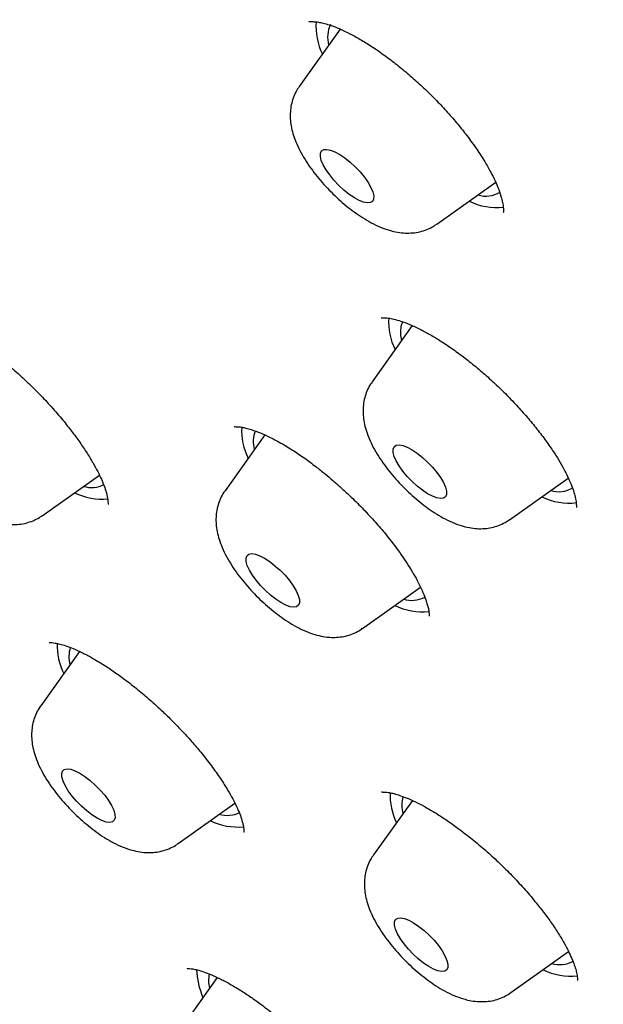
# Model space of a CAD drawing. Header units: millimetres. Extents: x 8 to 1577, y 12 to 2534.
# Tile 23 of 60: x 1342 to 1349, y 875 to 887. Entities that reach past the tile are written whole.
import ezdxf

# ---------------------------------------------------------------- set-up
doc = ezdxf.new("R2010")
doc.units = ezdxf.units.MM

msp = doc.modelspace()

# ---------------------------------------------------------------- linework, layer by layer
at = {"color": 7, "linetype": 'Continuous', "lineweight": 30}
for p, q in [((1345.698, 887.137), (1345.185, 886.418)), ((1346.912, 884.688), (1347.653, 885.214)), ((1346.605, 883.414), (1346.1, 882.705)), ((1344.751, 882.04), (1344.252, 881.34)), ((1341.955, 881.026), (1342.674, 881.536)), ((1347.826, 880.975), (1348.564, 881.499)), ((1345.978, 879.61), (1346.708, 880.127)), ((1342.425, 879.32), (1341.936, 878.639)), ((1346.607, 877.448), (1346.118, 876.766)), ((1343.663, 876.908), (1344.374, 877.416)), ((1347.845, 875.035), (1348.568, 875.552)), ((1344.152, 875.227), (1343.673, 874.549))]:
    msp.add_line(p, q, dxfattribs=at)
at = {"color": 7, "linetype": 'Continuous', "lineweight": 30, "flags": 128}
for points in [[(1345.486, 885.432), (1345.462, 885.489), (1345.45, 885.538), (1345.451, 885.578), (1345.465, 885.607), (1345.492, 885.624), (1345.529, 885.627), (1345.577, 885.618), (1345.632, 885.596), (1345.694, 885.563), (1345.759, 885.519), (1345.824, 885.466), (1345.889, 885.407), (1345.949, 885.343), (1346.003, 885.277), (1346.049, 885.211), (1346.085, 885.149), (1346.109, 885.092), (1346.121, 885.043), (1346.119, 885.003), (1346.105, 884.974), (1346.079, 884.958), (1346.041, 884.954), (1345.994, 884.963), (1345.938, 884.985), (1345.877, 885.018), (1345.812, 885.062), (1345.746, 885.115), (1345.682, 885.175), (1345.621, 885.239), (1345.567, 885.305), (1345.521, 885.37), (1345.486, 885.432)], [(1346.483, 883.465), (1346.48, 883.46), (1346.462, 883.401)], [(1346.365, 881.862), (1346.378, 881.892), (1346.404, 881.91), (1346.44, 881.915), (1346.487, 881.907), (1346.542, 881.886), (1346.603, 881.853), (1346.667, 881.81), (1346.733, 881.758), (1346.798, 881.699), (1346.859, 881.636), (1346.914, 881.57), (1346.96, 881.504), (1346.997, 881.442), (1347.022, 881.384), (1347.035, 881.334), (1347.035, 881.293), (1347.022, 881.264), (1346.997, 881.246), (1346.96, 881.241), (1346.913, 881.249), (1346.858, 881.27), (1346.797, 881.302), (1346.733, 881.345), (1346.667, 881.397), (1346.602, 881.456), (1346.541, 881.52), (1346.487, 881.586), (1346.44, 881.651), (1346.403, 881.714), (1346.378, 881.771), (1346.365, 881.821), (1346.365, 881.862)], [(1344.589, 880.55), (1344.635, 880.543), (1344.689, 880.523), (1344.749, 880.492), (1344.814, 880.45), (1344.879, 880.398), (1344.944, 880.34), (1345.006, 880.277), (1345.061, 880.211), (1345.109, 880.145), (1345.146, 880.082), (1345.172, 880.024), (1345.186, 879.973), (1345.187, 879.932), (1345.176, 879.901), (1345.152, 879.882), (1345.116, 879.876), (1345.07, 879.883), (1345.016, 879.902), (1344.955, 879.934), (1344.891, 879.976), (1344.825, 880.027), (1344.76, 880.085), (1344.699, 880.149), (1344.643, 880.215), (1344.596, 880.28), (1344.558, 880.343), (1344.532, 880.401), (1344.518, 880.452), (1344.517, 880.494), (1344.529, 880.525), (1344.553, 880.544), (1344.589, 880.55)], [(1342.427, 877.792), (1342.491, 877.751), (1342.557, 877.7), (1342.622, 877.642), (1342.683, 877.58), (1342.74, 877.514), (1342.788, 877.448), (1342.826, 877.385), (1342.854, 877.326), (1342.869, 877.274), (1342.871, 877.232), (1342.86, 877.2), (1342.837, 877.18), (1342.803, 877.173), (1342.758, 877.178), (1342.704, 877.197), (1342.644, 877.227), (1342.58, 877.268), (1342.514, 877.319), (1342.449, 877.377), (1342.387, 877.44), (1342.331, 877.505), (1342.283, 877.571), (1342.245, 877.635), (1342.217, 877.693), (1342.202, 877.745), (1342.2, 877.787), (1342.21, 877.819), (1342.233, 877.839), (1342.268, 877.847), (1342.313, 877.841), (1342.367, 877.823), (1342.427, 877.792)], [(1346.506, 875.966), (1346.561, 875.944), (1346.622, 875.911), (1346.687, 875.868), (1346.753, 875.816), (1346.817, 875.756), (1346.878, 875.693), (1346.933, 875.627), (1346.979, 875.561), (1347.015, 875.499), (1347.04, 875.441), (1347.052, 875.392), (1347.051, 875.351), (1347.038, 875.322), (1347.012, 875.305), (1346.975, 875.301), (1346.928, 875.309), (1346.873, 875.33), (1346.812, 875.363), (1346.747, 875.407), (1346.681, 875.459), (1346.617, 875.518), (1346.556, 875.582), (1346.501, 875.648), (1346.455, 875.713), (1346.419, 875.776), (1346.394, 875.833), (1346.382, 875.883), (1346.383, 875.923), (1346.396, 875.952), (1346.422, 875.97), (1346.459, 875.974), (1346.506, 875.966)]]:
    msp.add_lwpolyline(points, dxfattribs=at)
at = {"color": 7, "linetype": 'Continuous', "lineweight": 30}
for centre, radius, start, end in [((1346.177, 887.169), 0.782, 175.5393, 206.1939), ((1345.925, 887.033), 0.384, 154.9529, 194.7107), ((1347.533, 885.358), 0.319, 251.2048, 302.8388), ((1347.658, 885.664), 0.767, 243.7092, 277.0083), ((1347.102, 883.46), 0.794, 176.4236, 206.0613), ((1346.953, 883.332), 0.496, 171.9726, 192.6688), ((1345.26, 882.096), 0.799, 176.8767, 205.9936), ((1345.003, 881.959), 0.396, 160.4351, 194.8482), ((1342.573, 881.746), 0.366, 254.1215, 295.9381), ((1342.708, 882.023), 0.789, 243.9469, 275.2476), ((1348.572, 881.948), 0.764, 243.6749, 277.2615), ((1348.446, 881.657), 0.33, 252.0885, 301.6037), ((1346.726, 880.59), 0.771, 243.7552, 276.6684), ((1346.598, 880.316), 0.354, 253.3773, 296.6823), ((1342.961, 879.399), 0.818, 178.2026, 205.8853), ((1342.69, 879.258), 0.399, 163.5202, 195.3257), ((1347.146, 877.527), 0.821, 178.4338, 205.8507), ((1346.882, 877.385), 0.409, 163.6219, 194.897), ((1344.415, 877.905), 0.79, 243.8575, 275.229), ((1344.28, 877.628), 0.367, 253.8274, 295.897), ((1344.804, 875.349), 0.909, 181.4558, 204.2182), ((1348.591, 876.017), 0.774, 243.6746, 276.5758), ((1348.462, 875.745), 0.357, 253.2183, 296.5061), ((1344.487, 875.188), 0.442, 169.0023, 192.7311)]:
    msp.add_arc(centre, radius, start, end, dxfattribs=at)
for points, knots in [([(1390.457, 874.578), (1390.5, 874.623), (1390.58, 874.707), (1390.689, 874.826), (1390.78, 874.928), (1390.853, 875.012), (1390.908, 875.079), (1390.949, 875.129), (1391.024, 875.221), (1391.103, 875.322), (1391.188, 875.436), (1391.247, 875.518), (1391.316, 875.615), (1391.39, 875.725), (1391.472, 875.85), (1391.555, 875.983), (1391.635, 876.117), (1391.71, 876.248), (1391.783, 876.381), (1391.858, 876.524), (1391.931, 876.673), (1392.004, 876.827), (1392.071, 876.978), (1392.134, 877.125), (1392.189, 877.263), (1392.24, 877.396), (1392.29, 877.531), (1392.351, 877.707), (1392.423, 877.933), (1392.502, 878.206), (1392.566, 878.459), (1392.617, 878.682), (1392.657, 878.871), (1392.692, 879.055), (1392.722, 879.23), (1392.747, 879.391), (1392.769, 879.546), (1392.789, 879.704), (1392.809, 879.88), (1392.827, 880.067), (1392.843, 880.263), (1392.856, 880.459), (1392.865, 880.656), (1392.873, 880.87), (1392.877, 881.098), (1392.877, 881.336), (1392.874, 881.571), (1392.867, 881.812), (1392.855, 882.072), (1392.838, 882.345), (1392.817, 882.623), (1392.788, 882.926), (1392.753, 883.246), (1392.709, 883.58), (1392.662, 883.903), (1392.611, 884.224), (1392.56, 884.515), (1392.509, 884.782), (1392.46, 885.026), (1392.405, 885.29), (1392.342, 885.573), (1392.272, 885.873), (1392.206, 886.141), (1392.15, 886.36), (1392.109, 886.515), (1392.075, 886.641), (1392.049, 886.738), (1392.022, 886.836), (1391.988, 886.958), (1391.942, 887.119), (1391.886, 887.311), (1391.821, 887.53), (1391.744, 887.783), (1391.652, 888.072), (1391.546, 888.399), (1391.422, 888.765), (1391.28, 889.17), (1391.119, 889.614), (1390.973, 890), (1390.851, 890.314), (1390.765, 890.534), (1390.685, 890.733), (1390.617, 890.899), (1390.567, 891.022), (1390.532, 891.106), (1390.508, 891.164), (1390.487, 891.215), (1390.465, 891.268), (1390.427, 891.359), (1390.368, 891.497), (1390.285, 891.691), (1390.186, 891.921), (1390.07, 892.185), (1389.921, 892.518), (1389.744, 892.907), (1389.542, 893.339), (1389.287, 893.872), (1388.979, 894.499), (1388.614, 895.217), (1388.248, 895.913), (1387.878, 896.599), (1387.461, 897.35), (1386.984, 898.185), (1386.579, 898.872), (1386.297, 899.34), (1386.156, 899.573), (1386.023, 899.791), (1385.902, 899.987), (1385.797, 900.157), (1385.709, 900.299), (1385.639, 900.41), (1385.588, 900.493), (1385.543, 900.563), (1385.491, 900.647), (1385.419, 900.761), (1385.327, 900.905), (1385.223, 901.069), (1385.078, 901.296), (1384.886, 901.594), (1384.641, 901.969), (1384.371, 902.379), (1384.072, 902.827), (1383.743, 903.314), (1383.384, 903.839), (1383.003, 904.386), (1382.61, 904.943), (1382.213, 905.497), (1381.815, 906.047), (1381.249, 906.815), (1380.512, 907.797), (1379.595, 908.983), (1378.677, 910.141), (1377.755, 911.273), (1376.827, 912.387), (1375.886, 913.489), (1374.901, 914.617), (1373.871, 915.768), (1372.796, 916.941), (1371.708, 918.098), (1370.606, 919.242), (1369.468, 920.397), (1368.293, 921.559), (1367.082, 922.728), (1365.859, 923.88), (1364.619, 925.017), (1363.362, 926.142), (1362.176, 927.174), (1361.067, 928.116), (1360.038, 928.971), (1358.998, 929.815), (1357.944, 930.651), (1356.873, 931.48), (1355.838, 932.261), (1354.84, 932.996), (1353.882, 933.685), (1352.912, 934.366), (1352.132, 934.899), (1351.556, 935.285), (1351.2, 935.522), (1350.878, 935.734), (1350.592, 935.92), (1350.349, 936.077), (1350.147, 936.207), (1349.984, 936.311), (1349.847, 936.398), (1349.736, 936.469), (1349.637, 936.531), (1349.532, 936.597), (1349.404, 936.678), (1349.245, 936.777), (1349.038, 936.906), (1348.779, 937.066), (1348.461, 937.26), (1348.098, 937.479), (1347.696, 937.719), (1347.274, 937.967), (1346.693, 938.303), (1345.978, 938.707), (1345.141, 939.164), (1344.345, 939.584), (1343.589, 939.969), (1342.975, 940.272), (1342.491, 940.504), (1342.127, 940.675), (1341.771, 940.839), (1341.423, 940.997), (1341.087, 941.146), (1340.777, 941.28), (1340.499, 941.399), (1340.255, 941.501), (1340.026, 941.596), (1339.789, 941.692), (1339.54, 941.792), (1339.275, 941.896), (1339, 942.002), (1338.708, 942.112), (1338.406, 942.223), (1338.1, 942.332), (1337.814, 942.432), (1337.548, 942.522), (1337.302, 942.603), (1337.055, 942.683), (1336.816, 942.759), (1336.594, 942.826), (1336.409, 942.882), (1336.261, 942.925), (1336.146, 942.958), (1336.049, 942.986), (1335.956, 943.012), (1335.849, 943.042), (1335.718, 943.077), (1335.564, 943.119), (1335.384, 943.166), (1335.133, 943.229), (1334.829, 943.303), (1334.49, 943.38), (1334.178, 943.447), (1333.855, 943.511), (1333.518, 943.574), (1333.161, 943.634), (1332.806, 943.688), (1332.441, 943.736), (1332.086, 943.777), (1331.747, 943.809), (1331.43, 943.833), (1331.124, 943.85), (1330.838, 943.862), (1330.57, 943.867), (1330.302, 943.868), (1330.025, 943.864), (1329.736, 943.854), (1329.484, 943.84), (1329.274, 943.824), (1329.11, 943.809), (1328.955, 943.793), (1328.818, 943.777), (1328.697, 943.762), (1328.581, 943.746), (1328.453, 943.727), (1328.306, 943.704), (1328.143, 943.675), (1327.978, 943.643), (1327.813, 943.609), (1327.64, 943.57), (1327.455, 943.524), (1327.26, 943.472), (1327.071, 943.417), (1326.893, 943.362), (1326.731, 943.307), (1326.58, 943.254), (1326.444, 943.202), (1326.315, 943.151), (1326.189, 943.099), (1326.055, 943.042), (1325.913, 942.977), (1325.765, 942.906), (1325.62, 942.833), (1325.488, 942.763), (1325.371, 942.699), (1325.26, 942.635), (1325.143, 942.566), (1325.016, 942.487), (1324.887, 942.404), (1324.765, 942.321), (1324.658, 942.246), (1324.564, 942.177), (1324.475, 942.11), (1324.384, 942.039), (1324.309, 941.979), (1324.241, 941.924), (1324.176, 941.87), (1324.092, 941.798), (1323.99, 941.708), (1323.871, 941.599), (1323.786, 941.518), (1323.741, 941.475)], [0, 0, 0, 0, 0.00235, 0.004399, 0.006147, 0.007594, 0.008739, 0.009584, 0.010292, 0.013932, 0.01524, 0.016808, 0.01864, 0.020737, 0.022974, 0.02559, 0.027921, 0.030002, 0.032224, 0.034696, 0.037338, 0.039815, 0.042446, 0.044816, 0.047048, 0.04917, 0.051262, 0.053567, 0.057585, 0.061918, 0.06632, 0.069248, 0.072104, 0.074883, 0.077498, 0.079884, 0.081954, 0.084309, 0.086798, 0.089587, 0.092386, 0.095164, 0.097919, 0.100639, 0.104099, 0.107328, 0.110381, 0.113607, 0.11707, 0.12074, 0.124391, 0.127974, 0.132445, 0.136677, 0.140629, 0.144532, 0.148584, 0.151336, 0.15428, 0.157439, 0.160811, 0.164396, 0.168082, 0.170221, 0.172018, 0.173472, 0.174585, 0.175357, 0.176842, 0.178782, 0.1809, 0.18338, 0.186224, 0.189432, 0.193084, 0.197124, 0.201553, 0.20637, 0.211575, 0.213988, 0.216438, 0.218577, 0.22032, 0.221669, 0.222451, 0.222993, 0.223482, 0.22404, 0.224666, 0.226344, 0.228375, 0.230759, 0.233496, 0.236585, 0.24104, 0.245461, 0.249792, 0.257202, 0.264333, 0.271187, 0.277793, 0.284477, 0.293067, 0.30192, 0.304174, 0.306441, 0.308542, 0.310375, 0.312015, 0.313358, 0.314402, 0.315149, 0.315692, 0.316406, 0.317518, 0.318917, 0.320472, 0.322126, 0.325325, 0.328838, 0.332665, 0.336806, 0.341356, 0.346233, 0.351391, 0.356547, 0.361652, 0.366706, 0.37171, 0.382843, 0.393717, 0.404332, 0.414689, 0.424911, 0.435081, 0.445198, 0.456267, 0.467274, 0.47822, 0.489142, 0.500065, 0.51165, 0.523236, 0.534822, 0.546434, 0.558162, 0.570015, 0.579417, 0.588895, 0.598452, 0.608103, 0.617935, 0.627961, 0.636659, 0.645499, 0.65448, 0.663602, 0.667239, 0.670584, 0.673599, 0.676284, 0.678638, 0.680434, 0.681975, 0.683262, 0.684294, 0.685117, 0.68607, 0.687259, 0.688756, 0.690568, 0.693135, 0.696149, 0.699609, 0.703516, 0.707677, 0.71177, 0.720295, 0.728483, 0.736336, 0.743852, 0.751095, 0.754862, 0.758569, 0.762216, 0.765802, 0.769328, 0.77265, 0.775491, 0.778047, 0.780324, 0.782743, 0.785575, 0.788251, 0.791215, 0.794429, 0.797714, 0.801051, 0.804437, 0.807134, 0.809861, 0.81262, 0.815399, 0.817935, 0.820112, 0.82169, 0.823007, 0.824061, 0.825004, 0.826229, 0.827726, 0.829515, 0.831596, 0.833969, 0.838297, 0.842329, 0.846064, 0.849503, 0.854051, 0.858413, 0.862716, 0.867334, 0.87225, 0.876342, 0.880522, 0.884642, 0.888458, 0.891979, 0.895534, 0.899378, 0.903466, 0.907621, 0.910017, 0.91243, 0.9147, 0.916703, 0.918436, 0.920008, 0.921793, 0.924042, 0.926531, 0.929026, 0.931499, 0.93398, 0.936955, 0.940022, 0.942981, 0.945794, 0.948384, 0.950706, 0.953022, 0.954954, 0.956985, 0.959167, 0.96152, 0.964045, 0.966608, 0.968947, 0.970806, 0.972646, 0.974693, 0.976949, 0.979402, 0.981703, 0.983698, 0.985385, 0.987065, 0.988755, 0.99049, 0.991297, 0.992414, 0.993842, 0.995583, 0.997636, 1, 1, 1, 1]), ([(1345.306, 887.23), (1345.307, 887.231), (1345.31, 887.231), (1345.326, 887.231), (1345.352, 887.232), (1345.389, 887.229), (1345.43, 887.224), (1345.485, 887.213), (1345.564, 887.19), (1345.657, 887.157), (1345.766, 887.108), (1345.885, 887.047), (1346.021, 886.968), (1346.166, 886.873), (1346.315, 886.766), (1346.467, 886.647), (1346.618, 886.519), (1346.767, 886.383), (1346.911, 886.24), (1347.049, 886.092), (1347.176, 885.945), (1347.3, 885.789), (1347.414, 885.632), (1347.514, 885.478), (1347.59, 885.345), (1347.65, 885.225), (1347.696, 885.115), (1347.727, 885.019), (1347.745, 884.933), (1347.751, 884.875), (1347.752, 884.843), (1347.75, 884.838), (1347.749, 884.835)], [0, 0, 0, 0, 0.042868, 0.077639, 0.104028, 0.123088, 0.139981, 0.164442, 0.188933, 0.219718, 0.247021, 0.277981, 0.311951, 0.346404, 0.38107, 0.415897, 0.450837, 0.485861, 0.520966, 0.556157, 0.591112, 0.624217, 0.665119, 0.702332, 0.735868, 0.766127, 0.798768, 0.835529, 0.865945, 0.902923, 0.947709, 1, 1, 1, 1]), ([(1345.185, 886.417), (1345.171, 886.396), (1345.14, 886.35), (1345.107, 886.272), (1345.083, 886.186), (1345.071, 886.098), (1345.071, 886.009), (1345.082, 885.918), (1345.105, 885.822), (1345.141, 885.719), (1345.191, 885.611), (1345.255, 885.5), (1345.328, 885.391), (1345.408, 885.286), (1345.493, 885.187), (1345.583, 885.092), (1345.677, 885.002), (1345.775, 884.917), (1345.877, 884.839), (1345.982, 884.767), (1346.092, 884.702), (1346.203, 884.649), (1346.313, 884.609), (1346.417, 884.585), (1346.515, 884.574), (1346.609, 884.576), (1346.7, 884.59), (1346.787, 884.618), (1346.858, 884.651), (1346.896, 884.678), (1346.91, 884.688)], [0, 0, 0, 0, 0.0244772, 0.0541981, 0.0836838, 0.1134031, 0.1439531, 0.1761434, 0.2110538, 0.249853, 0.2927022, 0.3367092, 0.3791439, 0.4200514, 0.4599686, 0.499368, 0.5386342, 0.5780652, 0.6179782, 0.6588333, 0.7012666, 0.7461812, 0.7885818, 0.8263425, 0.8605714, 0.8926879, 0.9235596, 0.9537113, 0.9834634, 1, 1, 1, 1]), ([(1340.349, 883.565), (1340.349, 883.565), (1340.348, 883.563), (1340.354, 883.563), (1340.382, 883.563), (1340.425, 883.558), (1340.484, 883.546), (1340.562, 883.524), (1340.654, 883.489), (1340.762, 883.441), (1340.884, 883.377), (1341.017, 883.298), (1341.151, 883.209), (1341.297, 883.104), (1341.451, 882.984), (1341.613, 882.847), (1341.769, 882.704), (1341.922, 882.553), (1342.073, 882.392), (1342.207, 882.236), (1342.327, 882.086), (1342.428, 881.947), (1342.519, 881.813), (1342.594, 881.689), (1342.653, 881.58), (1342.7, 881.483), (1342.736, 881.395), (1342.758, 881.326), (1342.772, 881.272), (1342.779, 881.227), (1342.783, 881.186), (1342.783, 881.169), (1342.785, 881.17), (1342.786, 881.171)], [0, 0, 0, 0, 0.0047325, 0.0417208, 0.0690303, 0.0955222, 0.1236831, 0.1535565, 0.1850997, 0.2183361, 0.2533044, 0.2894496, 0.3242354, 0.3573923, 0.39906, 0.4384429, 0.4777143, 0.5171036, 0.557498, 0.6006505, 0.634852, 0.6706086, 0.7062198, 0.7396994, 0.77105, 0.800292, 0.829219, 0.8605889, 0.8828452, 0.9061371, 0.9322209, 0.9792697, 1, 1, 1, 1]), ([(1346.214, 883.511), (1346.215, 883.511), (1346.217, 883.511), (1346.23, 883.511), (1346.252, 883.511), (1346.285, 883.51), (1346.328, 883.505), (1346.393, 883.491), (1346.489, 883.462), (1346.596, 883.419), (1346.713, 883.363), (1346.834, 883.298), (1346.97, 883.215), (1347.116, 883.118), (1347.268, 883.006), (1347.421, 882.884), (1347.572, 882.752), (1347.721, 882.613), (1347.864, 882.468), (1348, 882.32), (1348.128, 882.17), (1348.244, 882.022), (1348.346, 881.881), (1348.429, 881.753), (1348.495, 881.639), (1348.552, 881.531), (1348.597, 881.43), (1348.632, 881.335), (1348.65, 881.268), (1348.66, 881.22), (1348.665, 881.184), (1348.667, 881.155), (1348.667, 881.137), (1348.668, 881.13), (1348.669, 881.13), (1348.669, 881.13)], [0, 0, 0, 0, 0.041925, 0.075954, 0.101741, 0.120863, 0.139225, 0.169121, 0.200254, 0.235336, 0.264289, 0.295513, 0.329008, 0.364365, 0.399941, 0.435571, 0.471269, 0.507042, 0.54287, 0.578711, 0.61451, 0.650221, 0.684702, 0.716669, 0.746137, 0.773131, 0.80529, 0.834147, 0.866034, 0.883491, 0.901962, 0.923856, 0.95067, 0.982166, 1, 1, 1, 1]), ([(1346.1, 882.703), (1346.088, 882.686), (1346.058, 882.644), (1346.025, 882.569), (1346, 882.484), (1345.987, 882.397), (1345.985, 882.308), (1345.995, 882.217), (1346.016, 882.121), (1346.05, 882.019), (1346.099, 881.911), (1346.161, 881.8), (1346.233, 881.691), (1346.312, 881.586), (1346.397, 881.486), (1346.486, 881.39), (1346.58, 881.299), (1346.678, 881.214), (1346.779, 881.135), (1346.883, 881.062), (1346.992, 880.997), (1347.104, 880.942), (1347.214, 880.9), (1347.319, 880.874), (1347.417, 880.862), (1347.512, 880.862), (1347.603, 880.875), (1347.69, 880.901), (1347.765, 880.934), (1347.807, 880.963), (1347.824, 880.975)], [0, 0, 0, 0, 0.020785, 0.050571, 0.08007, 0.109738, 0.140154, 0.172095, 0.206609, 0.244887, 0.287321, 0.331449, 0.374111, 0.415189, 0.45521, 0.494661, 0.533934, 0.573342, 0.613183, 0.653902, 0.696107, 0.740668, 0.783531, 0.82189, 0.856493, 0.888834, 0.91984, 0.950072, 0.97987, 1, 1, 1, 1]), ([(1344.369, 882.146), (1344.369, 882.145), (1344.369, 882.144), (1344.382, 882.144), (1344.418, 882.143), (1344.462, 882.138), (1344.515, 882.127), (1344.583, 882.108), (1344.672, 882.076), (1344.79, 882.025), (1344.934, 881.951), (1345.091, 881.857), (1345.246, 881.753), (1345.384, 881.651), (1345.503, 881.556), (1345.608, 881.468), (1345.711, 881.377), (1345.834, 881.264), (1345.974, 881.125), (1346.121, 880.969), (1346.276, 880.789), (1346.433, 880.587), (1346.556, 880.404), (1346.639, 880.264), (1346.695, 880.159), (1346.742, 880.059), (1346.774, 879.975), (1346.795, 879.909), (1346.808, 879.856), (1346.815, 879.806), (1346.816, 879.775), (1346.816, 879.763), (1346.818, 879.763), (1346.818, 879.763)], [0, 0, 0, 0, 0.0257533, 0.0654595, 0.0946292, 0.1189687, 0.1400645, 0.1637491, 0.192942, 0.2277337, 0.2682289, 0.3110808, 0.3495526, 0.3831935, 0.4118582, 0.4356865, 0.4597836, 0.486771, 0.5267501, 0.5662966, 0.6040444, 0.6590846, 0.7155147, 0.7442625, 0.7735494, 0.8047442, 0.8379682, 0.8612027, 0.8852752, 0.9105244, 0.9416887, 0.9800968, 1, 1, 1, 1]), ([(1344.253, 881.339), (1344.248, 881.333), (1344.224, 881.303), (1344.193, 881.242), (1344.162, 881.158), (1344.143, 881.071), (1344.137, 880.983), (1344.141, 880.893), (1344.157, 880.8), (1344.186, 880.701), (1344.228, 880.595), (1344.284, 880.485), (1344.352, 880.374), (1344.428, 880.268), (1344.51, 880.165), (1344.598, 880.067), (1344.69, 879.974), (1344.786, 879.887), (1344.885, 879.805), (1344.988, 879.729), (1345.095, 879.66), (1345.208, 879.599), (1345.32, 879.551), (1345.429, 879.518), (1345.524, 879.501), (1345.583, 879.498), (1345.608, 879.497)], [0, 0, 0, 0, 0.0086, 0.043168, 0.07719, 0.11116, 0.145668, 0.181494, 0.219701, 0.261635, 0.308399, 0.358979, 0.40894, 0.456945, 0.503452, 0.549068, 0.594286, 0.639526, 0.685078, 0.731394, 0.779076, 0.82898, 0.882251, 0.928601, 0.969906, 1, 1, 1, 1]), ([(1341.088, 881.069), (1341.107, 881.058), (1341.165, 881.026), (1341.26, 880.982), (1341.37, 880.944), (1341.473, 880.921), (1341.57, 880.912), (1341.664, 880.915), (1341.754, 880.931), (1341.84, 880.961), (1341.907, 880.993), (1341.942, 881.019), (1341.952, 881.026)], [0, 0, 0, 0, 0.070415, 0.214799, 0.34735, 0.465112, 0.572357, 0.673338, 0.770634, 0.865805, 0.959807, 1, 1, 1, 1]), ([(1345.608, 879.497), (1345.639, 879.498), (1345.699, 879.5), (1345.789, 879.518), (1345.875, 879.549), (1345.938, 879.58), (1345.97, 879.605), (1345.977, 879.611)], [0, 0, 0, 0, 0.241722, 0.474815, 0.703163, 0.928931, 1, 1, 1, 1]), ([(1342.043, 879.435), (1342.044, 879.434), (1342.046, 879.432), (1342.074, 879.432), (1342.117, 879.427), (1342.176, 879.415), (1342.253, 879.392), (1342.346, 879.358), (1342.454, 879.309), (1342.576, 879.244), (1342.709, 879.166), (1342.842, 879.078), (1342.984, 878.977), (1343.132, 878.862), (1343.292, 878.729), (1343.439, 878.596), (1343.579, 878.461), (1343.708, 878.329), (1343.832, 878.192), (1343.959, 878.043), (1344.081, 877.886), (1344.196, 877.724), (1344.307, 877.548), (1344.387, 877.399), (1344.44, 877.277), (1344.464, 877.204), (1344.479, 877.149), (1344.487, 877.104), (1344.491, 877.065), (1344.49, 877.051), (1344.493, 877.053), (1344.494, 877.053)], [0, 0, 0, 0, 0.036418, 0.064136, 0.091019, 0.119598, 0.149916, 0.181927, 0.215653, 0.251133, 0.287735, 0.322576, 0.355343, 0.395798, 0.434007, 0.475079, 0.5081, 0.543073, 0.5789, 0.613507, 0.657706, 0.699723, 0.74076, 0.802118, 0.833541, 0.866914, 0.890227, 0.914354, 0.941052, 0.988612, 1, 1, 1, 1]), ([(1341.936, 878.637), (1341.934, 878.634), (1341.911, 878.607), (1341.881, 878.549), (1341.848, 878.465), (1341.828, 878.379), (1341.82, 878.291), (1341.823, 878.201), (1341.838, 878.109), (1341.864, 878.011), (1341.905, 877.906), (1341.959, 877.796), (1342.026, 877.685), (1342.101, 877.578), (1342.183, 877.475), (1342.27, 877.377), (1342.361, 877.283), (1342.457, 877.194), (1342.556, 877.112), (1342.658, 877.035), (1342.738, 876.983), (1342.784, 876.956), (1342.794, 876.95)], [0, 0, 0, 0, 0.0059421, 0.0499674, 0.0932259, 0.1363343, 0.1800223, 0.2252426, 0.2732941, 0.3258566, 0.3844576, 0.4483066, 0.5120389, 0.5732961, 0.6325495, 0.6905814, 0.7480367, 0.8054545, 0.863222, 0.9218787, 0.982159, 1, 1, 1, 1]), ([(1346.219, 877.558), (1346.219, 877.558), (1346.219, 877.557), (1346.223, 877.555), (1346.235, 877.555), (1346.257, 877.555), (1346.285, 877.553), (1346.322, 877.548), (1346.375, 877.536), (1346.45, 877.513), (1346.54, 877.479), (1346.646, 877.432), (1346.768, 877.368), (1346.903, 877.29), (1347.042, 877.199), (1347.195, 877.091), (1347.356, 876.967), (1347.524, 876.825), (1347.685, 876.678), (1347.839, 876.526), (1347.991, 876.365), (1348.125, 876.21), (1348.244, 876.061), (1348.346, 875.923), (1348.436, 875.789), (1348.51, 875.665), (1348.567, 875.557), (1348.61, 875.462), (1348.642, 875.38), (1348.662, 875.317), (1348.673, 875.27), (1348.679, 875.233), (1348.681, 875.205), (1348.682, 875.191), (1348.684, 875.19), (1348.685, 875.19)], [0, 0, 0, 0, 0.000017, 0.032219, 0.058025, 0.077206, 0.093554, 0.110537, 0.137239, 0.165458, 0.195579, 0.227849, 0.2623, 0.29888, 0.335104, 0.369741, 0.413436, 0.45445, 0.494815, 0.535111, 0.575858, 0.61934, 0.653913, 0.690142, 0.726836, 0.761453, 0.793904, 0.82417, 0.853191, 0.883041, 0.903419, 0.924157, 0.947494, 0.975936, 1, 1, 1, 1]), ([(1342.794, 876.95), (1342.813, 876.939), (1342.872, 876.906), (1342.967, 876.862), (1343.076, 876.824), (1343.179, 876.802), (1343.277, 876.792), (1343.37, 876.796), (1343.461, 876.812), (1343.547, 876.841), (1343.615, 876.874), (1343.65, 876.9), (1343.661, 876.908)], [0, 0, 0, 0, 0.070284, 0.214399, 0.346703, 0.464245, 0.571291, 0.672083, 0.769198, 0.864191, 0.958018, 1, 1, 1, 1]), ([(1346.118, 876.765), (1346.105, 876.746), (1346.074, 876.702), (1346.041, 876.626), (1346.016, 876.54), (1346.004, 876.453), (1346.002, 876.364), (1346.012, 876.273), (1346.034, 876.177), (1346.069, 876.075), (1346.118, 875.967), (1346.18, 875.856), (1346.253, 875.747), (1346.332, 875.642), (1346.417, 875.542), (1346.507, 875.446), (1346.601, 875.356), (1346.698, 875.271), (1346.799, 875.192), (1346.904, 875.119), (1347.014, 875.054), (1347.129, 874.997), (1347.211, 874.97), (1347.252, 874.956)], [0, 0, 0, 0, 0.0286648, 0.0663185, 0.1036278, 0.1411764, 0.1797015, 0.2201999, 0.2640094, 0.3126286, 0.3664716, 0.4222516, 0.4761308, 0.5280277, 0.5786137, 0.6284982, 0.6781747, 0.7280336, 0.7784583, 0.830018, 0.8834926, 0.9399951, 1, 1, 1, 1]), ([(1343.775, 875.342), (1343.775, 875.341), (1343.777, 875.339), (1343.803, 875.339), (1343.846, 875.334), (1343.905, 875.322), (1343.982, 875.299), (1344.075, 875.264), (1344.183, 875.214), (1344.306, 875.15), (1344.439, 875.071), (1344.572, 874.983), (1344.715, 874.882), (1344.864, 874.767), (1345.024, 874.634), (1345.173, 874.502), (1345.313, 874.367), (1345.442, 874.236), (1345.568, 874.1), (1345.695, 873.951), (1345.819, 873.795), (1345.935, 873.634), (1346.048, 873.46), (1346.13, 873.311), (1346.183, 873.189), (1346.209, 873.117), (1346.224, 873.062), (1346.232, 873.018), (1346.236, 872.981), (1346.236, 872.969), (1346.239, 872.971), (1346.239, 872.971)], [0, 0, 0, 0, 0.032736, 0.060767, 0.087948, 0.116848, 0.147508, 0.179879, 0.213981, 0.249852, 0.286854, 0.32207, 0.355187, 0.396074, 0.434688, 0.476196, 0.509567, 0.54491, 0.581116, 0.616089, 0.660757, 0.703225, 0.744707, 0.806736, 0.838579, 0.872581, 0.896428, 0.921178, 0.948406, 0.996311, 1, 1, 1, 1]), ([(1347.252, 874.956), (1347.276, 874.95), (1347.33, 874.935), (1347.418, 874.922), (1347.513, 874.921), (1347.605, 874.931), (1347.693, 874.955), (1347.774, 874.989), (1347.821, 875.021), (1347.844, 875.036)], [0, 0, 0, 0, 0.121637, 0.28862, 0.443188, 0.590841, 0.734463, 0.875808, 1, 1, 1, 1])]:
    msp.add_open_spline(points, degree=3, knots=knots, dxfattribs=at)

doc.saveas('drawing.dxf')
